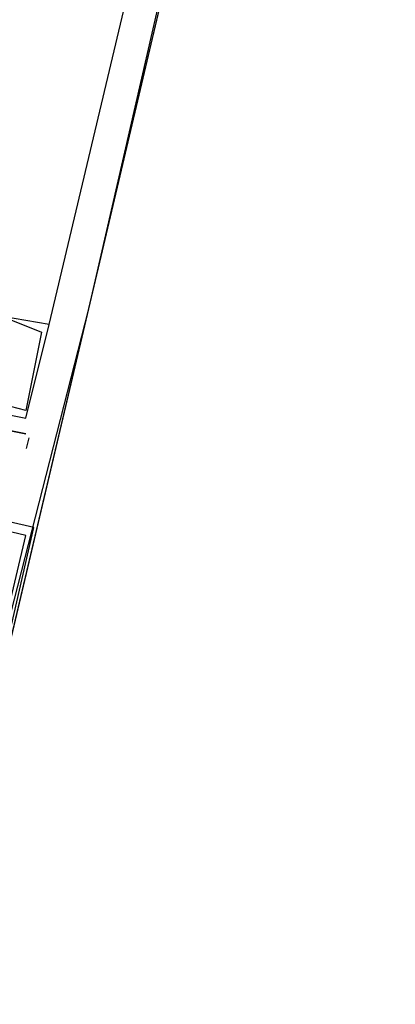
# Model space of a CAD drawing. Header units: feet. Extents: x -79 to 198, y -22 to 181.
# Tile 188 of 256: x 131.523 to 132.165, y 89.551 to 91.231. Entities that reach past the tile are written whole.
import ezdxf

# ---------------------------------------------------------------- set-up
doc = ezdxf.new("R2010")
doc.units = ezdxf.units.FT
doc.layers.add('A-LINEA', color=7, linetype='CONTINUOUS')

msp = doc.modelspace()

# ---------------------------------------------------------------- linework, layer by layer
at = {"layer": 'A-LINEA'}
for p, q in [((135.2667, 106.0978), (131.36, 89.5511)), ((131.5733, 90.7111), (133.32, 98.0844)), ((131.5733, 90.7111), (131.5733, 90.7111)), ((131.5733, 90.7111), (131.5733, 90.7111)), ((131.5733, 90.7111), (131.5733, 90.7111)), ((131.56, 90.6978), (131.56, 90.6978)), ((131.56, 90.6978), (131.56, 90.6978)), ((131.56, 90.6978), (131.56, 90.6978)), ((131.5333, 90.5644), (131.5333, 90.5644)), ((131.5333, 90.5644), (131.5333, 90.5644)), ((131.5333, 90.5644), (131.5333, 90.5644)), ((131.5333, 90.5511), (131.5333, 90.5511)), ((131.5333, 90.5511), (131.5333, 90.5511)), ((131.5333, 90.5511), (131.5333, 90.5511)), ((131.5333, 90.5244), (131.5333, 90.5244)), ((131.5383, 90.5177), (131.534, 90.4993))]:
    msp.add_line(p, q, dxfattribs=at)
for points in [[(124.5867, 91.1511), (131.36, 89.5511), (135.2667, 106.0978)], [(132.3333, 93.6978), (132.2267, 93.2178), (132.1067, 92.7378), (132, 92.2578), (131.88, 91.7511), (131.76, 91.2578), (131.64, 90.7378), (131.5067, 90.2178), (131.3867, 89.6844)], [(131.4667, 90.5644), (131.5333, 90.5511), (131.5733, 90.7111), (131.5733, 90.7111), (131.4933, 90.7244), (131.4933, 90.7111), (131.4933, 90.7244)], [(131.4933, 90.7244), (131.56, 90.6978), (131.56, 90.6978), (131.5333, 90.5644), (131.5333, 90.5644), (131.48, 90.5778), (131.48, 90.5778), (131.48, 90.5778), (131.48, 90.5778), (131.4667, 90.5778)], [(131.4667, 90.5644), (131.5333, 90.5511), (131.5733, 90.7111), (131.5733, 90.7111), (131.4933, 90.7244), (131.4933, 90.7111), (131.4933, 90.7244)], [(131.4933, 90.7244), (131.56, 90.6978), (131.56, 90.6978), (131.5333, 90.5644), (131.5333, 90.5644), (131.48, 90.5778), (131.48, 90.5778), (131.48, 90.5778), (131.48, 90.5778), (131.4667, 90.5778)], [(131.4667, 90.5644), (131.5333, 90.5511), (131.5733, 90.7111), (131.5733, 90.7111), (131.4933, 90.7244), (131.4933, 90.7111), (131.4933, 90.7244)], [(131.4933, 90.7244), (131.56, 90.6978), (131.56, 90.6978), (131.5333, 90.5644), (131.5333, 90.5644), (131.48, 90.5778), (131.48, 90.5778), (131.48, 90.5778), (131.48, 90.5778), (131.4667, 90.5778)], [(130.5467, 89.7378), (131.36, 89.5511), (131.5467, 90.3644), (130.7333, 90.5511), (130.5467, 89.7378)], [(130.56, 89.7511), (131.3467, 89.5644), (131.5333, 90.3511), (130.7467, 90.5378), (130.56, 89.7511)], [(131.4533, 90.5378), (131.4667, 90.5244), (131.4667, 90.5244), (131.4667, 90.5378), (131.4667, 90.5378), (131.5333, 90.5244), (131.5333, 90.5244), (131.4667, 90.5378), (131.4533, 90.5378)]]:
    msp.add_lwpolyline(points, dxfattribs=at)

doc.saveas('drawing.dxf')
